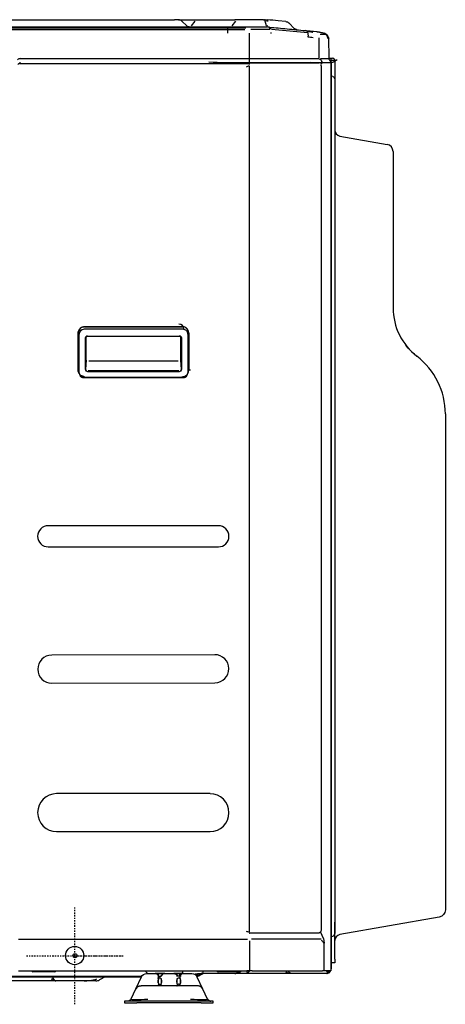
# Model space of a CAD drawing. Header units: centimetres. Extents: x 8435 to 34224, y 15581 to 23928.
# Tile 242 of 256: x 14744 to 14779, y 23587 to 23668. Entities that reach past the tile are written whole.
import ezdxf

# ---------------------------------------------------------------- set-up
doc = ezdxf.new("R2010")
doc.units = ezdxf.units.CM
doc.header["$LTSCALE"] = 0.2
doc.linetypes.add('CENTER', pattern=[2, 1.25, -0.25, 0.25, -0.25])

# ---------------------------------------------------------------- blocks, each defined once
blk = doc.blocks.new('A$C992146fe')
at = {"linetype": 'Continuous'}
for p, q in [((520.28, 405.96), (656.78, 405.96)), ((657.42, 405.96), (656.78, 405.96)), ((657.4, 405.96), (661.69, 405.96)), ((658.76, 404.93), (657.96, 405.74)), ((659.56, 404.93), (660.18, 405.74)), ((661.69, 405.96), (666.71, 405.96)), ((666.77, 405.74), (666.21, 404.93)), ((668.76, 405.96), (666.71, 405.96)), ((671.9, 404.94), (671.65, 405.74)), ((675.08, 405.65), (673.79, 405.78)), ((676.5, 404.48), (675.55, 405.44)), ((668.49, 404.58), (588.63, 404.58)), ((588.63, 404.36), (665.54, 404.36)), ((665.54, 403.73), (665.54, 404.58)), ((665.54, 404.36), (668.33, 404.36)), ((669.1, 399.7), (669.09, 403.72)), ((669.8, 404.36), (669.3, 404.33)), ((672.48, 404.36), (669.8, 404.36)), ((672.1, 404.92), (672.01, 404.93)), ((678.69, 403.79), (672.72, 404.35)), ((679.63, 404.05), (680.12, 404)), ((680.49, 402.95), (680.53, 399.7)), ((682.19, 399.7), (682.13, 402.84)), ((669.02, 398.71), (631.27, 398.71)), ((631.41, 399.55), (669.26, 399.55)), ((669.1, 399.51), (668.94, 399.51)), ((669.09, 398.86), (669.1, 399.52)), ((680.59, 398.79), (669.13, 398.73)), ((669.38, 399.54), (669.34, 399.54)), ((681.85, 399.54), (680.79, 399.54)), ((681, 399.09), (680.84, 398.6)), ((681.11, 398.83), (680.92, 398.83)), ((682.03, 399.54), (681.85, 399.54)), ((682.18, 399.65), (682.53, 399.64)), ((682.51, 398.83), (682.51, 249.46)), ((682.52, 398.81), (682.52, 254.71)), ((682.53, 399.24), (682.53, 399.64)), ((682.53, 399.64), (682.77, 399.64)), ((682.53, 399.44), (682.53, 399.64)), ((682.53, 399.24), (682.53, 399.44)), ((682.53, 399.24), (682.54, 399.24)), ((682.53, 398.24), (682.53, 399.24)), ((683.13, 399.18), (683.13, 398.24)), ((669.08, 255.86), (669.08, 398.33)), ((680.88, 398.34), (680.88, 398.53)), ((680.88, 398.34), (680.88, 256.15)), ((682.53, 398.24), (682.53, 396.8)), ((683.13, 398.24), (683.13, 257.48)), ((682.81, 396.59), (682.66, 396.64)), ((683.12, 396.16), (683.12, 395.57)), ((683.12, 395.57), (683.12, 256.17)), ((683.95, 386.82), (691.73, 385.44)), ((692.73, 384.26), (692.73, 381.51)), ((692.73, 381.51), (692.73, 358.53)), ((641.29, 355.2), (641.3, 355.19)), ((658.15, 355.01), (641.86, 355.01)), ((641.95, 355.45), (658.04, 355.45)), ((641.95, 355.42), (658.04, 355.42)), ((658.7, 355.2), (658.69, 355.19)), ((640.91, 348.27), (640.91, 354.42)), ((640.95, 348.28), (640.95, 354.42)), ((641.06, 347.87), (641.06, 354.21)), ((642.05, 353.51), (642.05, 348.48)), ((642.19, 353.81), (642.22, 353.79)), ((642.24, 350.01), (642.24, 353.81)), ((642.46, 353.91), (657.55, 353.91)), ((642.49, 353.89), (657.52, 353.89)), ((657.76, 353.81), (657.76, 350.01)), ((657.79, 353.79), (657.82, 353.81)), ((657.95, 348.48), (657.95, 353.51)), ((658.95, 354.21), (658.95, 347.87)), ((659.04, 354.42), (659.04, 348.28)), ((659.09, 354.42), (659.09, 348.27)), ((642.17, 348.48), (642.25, 349.91)), ((657.38, 349.79), (642.63, 349.79)), ((657.76, 349.91), (657.84, 348.48)), ((641.21, 347.41), (641.21, 347.4)), ((641.85, 347.08), (658.15, 347.08)), ((658.15, 347.07), (641.85, 347.07)), ((642.25, 348.32), (642.16, 348.21)), ((642.46, 348.08), (657.55, 348.08)), ((657.46, 348.19), (642.55, 348.19)), ((657.75, 348.32), (657.84, 348.21)), ((658.8, 347.4), (658.8, 347.41)), ((659.36, 348.27), (659.06, 348.27)), ((701.33, 341.08), (701.33, 259.48)), ((663.97, 322.7), (635.97, 322.7)), ((635.97, 319.21), (663.97, 319.21)), ((663.39, 301.47), (636.54, 301.38)), ((636.56, 296.79), (663.41, 296.87)), ((662.6, 278.61), (637.35, 278.61)), ((637.35, 272.36), (662.59, 272.36)), ((700.33, 258.3), (683.95, 255.41)), ((683.13, 257.48), (683.12, 257.48)), ((683.12, 256.17), (683.12, 255.59)), ((683.13, 251.37), (683.13, 257.48)), ((631.09, 254.65), (668.78, 254.65)), ((669.1, 254.37), (669.1, 249.46)), ((680.49, 255.63), (669.12, 255.65)), ((680.9, 254.65), (669.41, 254.65)), ((681.28, 254.77), (680.82, 255.78)), ((681.28, 254.77), (681.41, 254.01)), ((682.52, 254.71), (682.52, 253.07)), ((682.53, 251.37), (682.53, 254.94)), ((682.66, 255.1), (682.81, 255.15)), ((681.33, 254.05), (681.33, 249.46)), ((682.52, 253.07), (682.52, 249.81)), ((682.53, 250.77), (682.53, 251.37)), ((683.13, 251.37), (683.13, 250.77)), ((682.52, 249.83), (682.51, 249.83)), ((682.52, 249.81), (682.52, 249.76)), ((683.13, 250.77), (682.53, 250.77)), ((564.52, 248.59), (651.39, 248.59)), ((606.64, 248.49), (651.32, 248.49)), ((631.09, 249.46), (668.66, 249.46)), ((637.05, 249.3), (633.45, 249.3)), ((636.81, 248.24), (636.72, 248.49)), ((636.87, 248.06), (636.81, 248.24)), ((645.34, 248.49), (644.42, 247.96)), ((651.29, 248.42), (650.36, 246.42)), ((652.11, 249.26), (652.04, 249.46)), ((652.19, 249), (652.73, 249)), ((652.73, 249), (653.52, 249)), ((655.12, 249), (653.57, 249)), ((653.57, 249), (655.11, 249)), ((654.08, 247.46), (654.08, 247.91)), ((654.61, 247.91), (654.61, 247.55)), ((655.16, 249), (656.63, 249)), ((657.72, 249), (656.67, 249)), ((656.68, 249), (658.22, 249)), ((657.18, 247.55), (657.18, 247.91)), ((657.71, 247.91), (657.71, 247.55)), ((658.1, 249.26), (658.17, 249.46)), ((658.27, 249), (659.06, 249)), ((659.06, 249), (659.59, 249)), ((661.43, 246.42), (660.5, 248.42)), ((660.52, 248.6), (660.52, 248.55)), ((660.74, 248.65), (661.11, 248.86)), ((661.01, 248.86), (660.76, 248.7)), ((666.71, 249), (661.34, 249)), ((661.34, 249), (661.34, 249)), ((667.52, 249.3), (663.92, 249.3)), ((668.25, 249), (666.71, 249)), ((676.1, 249), (668.25, 249)), ((669.52, 249.46), (668.66, 249.46)), ((668.98, 249.31), (669.13, 249.46)), ((669.52, 249.46), (681.13, 249.46)), ((681.8, 249), (676.1, 249)), ((681.39, 249.46), (681.13, 249.46)), ((682.48, 249.46), (681.39, 249.46)), ((681.6, 249.44), (681.6, 249.46)), ((682, 249.44), (681.6, 249.44)), ((682, 249.44), (682.2, 249.44)), ((682.51, 249.46), (682.48, 249.46)), ((637.25, 247.8), (624.15, 247.8)), ((643.82, 247.8), (637.25, 247.8)), ((650.36, 246.42), (649.59, 244.79)), ((653.21, 247), (651.26, 247)), ((658.58, 247), (653.21, 247)), ((660.53, 247), (658.58, 247)), ((662.2, 244.79), (661.43, 246.42)), ((648.54, 244.44), (648.54, 244.2)), ((650.54, 244.44), (648.54, 244.44)), ((648.54, 244.2), (650.54, 244.2)), ((661.14, 244.44), (650.54, 244.44)), ((661.14, 244.2), (650.54, 244.2)), ((663.14, 244.44), (661.14, 244.44)), ((661.14, 244.2), (663.14, 244.2)), ((663.14, 244.2), (663.14, 244.44))]:
    blk.add_line(p, q, dxfattribs=at)
at = {"linetype": 'CENTER'}
for p, q in [((640.37, 243.95), (640.37, 259.95)), ((640.37, 243.95), (640.37, 259.95)), ((640.37, 243.95), (640.37, 259.95)), ((640.37, 243.95), (640.37, 259.95)), ((632.37, 251.95), (648.37, 251.95)), ((640.37, 251.95), (648.37, 251.95)), ((640.37, 251.95), (648.37, 251.95)), ((640.37, 251.95), (648.37, 251.95))]:
    blk.add_line(p, q, dxfattribs=at)
at = {"linetype": 'Continuous'}
for centre, radius in [((640.32, 251.97), 1.5), ((640.37, 251.95), 0.33)]:
    blk.add_circle(centre, radius, dxfattribs=at)
for centre, radius, start, end in [((657.42, 405.2), 0.76, 45, 90), ((631.41, 398.83), 0.72, 90, 133.2801), ((681.79, 398.83), 0.72, 0, 79.0608), ((682.77, 399.28), 0.36, 19.6003, 89), ((682.72, 396.83), 0.2, 180, 251.5651), ((684.13, 387.8), 1, 180, 260), ((691.53, 384.26), 1.2, 0, 80), ((702.73, 358.53), 10, 180, 232.4762), ((657.49, 355.07), 0.8, 0.0365, 90), ((689.33, 341.08), 12, 0, 52.4762), ((635.97, 320.96), 1.74, 90, 270), ((663.97, 320.96), 1.74, 270, 90), ((636.55, 299.09), 2.3, 90.1859, 270.1859), ((663.4, 299.17), 2.3, 270.1859, 90.1859), ((637.35, 275.49), 3.12, 89.9921, 269.9921), ((662.6, 275.48), 3.12, 269.9921, 89.9921), ((682.2, 254.71), 0.32, 345.1543, 0), ((682.72, 254.91), 0.2, 108.4349, 180), ((682.66, 255.59), 0.46, 288.4349, 0), ((684.13, 254.43), 1, 100, 180), ((633.45, 249.5), 0.2, 191.8869, 270), ((637.25, 248.2), 0.4, 200, 221.0963), ((637.05, 249.5), 0.2, 270, 348.1131), ((643.82, 248.29), 0.2, 270, 300), ((653.55, 248.36), 0.64, 32.1349, 90), ((654.34, 248.86), 0.3, 212.1349, 327.8651), ((655.14, 248.36), 0.64, 90, 147.8651), ((658.24, 248.36), 0.64, 90, 147.8651), ((663.92, 249.5), 0.2, 191.8869, 270), ((667.52, 249.5), 0.2, 270, 348.1131), ((637.25, 248.2), 0.4, 263.0569, 270), ((660.53, 246), 1, 72.2164, 90), ((660.53, 246), 1, 25, 50.7989), ((662.74, 245.04), 0.6, 205, 270)]:
    blk.add_arc(centre, radius, start, end, dxfattribs=at)
at = {"linetype": 'Continuous', "extrusion": (0, 0, -1)}
for centre, radius, start, end in [((-675.01, 404.9), 0.76, 95.4022, 135), ((-659.18, 405.36), 0.6, 270, 315), ((-681.23, 402.82), 0.9, 110.9252, 115.2064), ((-681.23, 402.82), 0.9, 165.0457, 179), ((-682.03, 399.7), 0.16, 179, 270), ((-682.66, 396.16), 0.46, 108.4349, 180), ((-700.13, 259.48), 1.2, 180, 260), ((-682.2, 249.76), 0.32, 185.4118, 194.8461), ((-652.19, 248), 1, 25, 90), ((-656.65, 248.36), 0.64, 90, 147.8651), ((-657.45, 248.86), 0.3, 212.1349, 327.8651), ((-659.59, 248), 1, 90, 155), ((-676.1, 249.6), 0.6, 270, 346.3886), ((-682.2, 249.76), 0.32, 251.1105, 270), ((-651.26, 246), 1, 25, 50.7969), ((-651.26, 246), 1, 72.2134, 90), ((-649.05, 245.04), 0.6, 205, 270)]:
    blk.add_arc(centre, radius, start, end, dxfattribs=at)
at = {"linetype": 'Continuous'}
for centre, major_axis, ratio, start_param, end_param in [((670.99, 402.11), (3.81, 1.23), 0.669502, 1.092569, 1.12087), ((671.7, 400.83), (2.11, 3.4), 0.940958, 0.441972, 0.529397), ((631.41, 398.21), (0.59, 0.59), 0.700208, 0.959926, 1.650258), ((682.54, 398.24), (1.7, 0), 0.588636, 1.217201, 1.570796), ((641.86, 354.21), (0.799, 0.046), 0.999437, 1.512902, 3.083698), ((658.15, 354.21), (-0.799, 0.046), 0.999437, 3.199487, 4.770284), ((642.45, 353.51), (0.4, 0), 0.99883, 1.561278, 3.147013), ((657.55, 353.51), (0.4, 0), 0.99883, 6.277765, 7.8635), ((657.92, 354.69), (0, 1.2), 0.038089, 2.952964, 3.171478), ((642.45, 348.48), (0.2, 0.348), 0.996702, 2.082525, 3.671907), ((657.55, 348.48), (-0.2, 0.348), 0.996702, 2.611278, 4.20066), ((641.85, 347.87), (0.798, 0), 0.999555, 3.141593, 4.712389), ((641.85, 347.88), (-0.8, 0), 0.999555, 0.595025, 1.570796), ((641.85, 347.87), (0.793, 0), 0.999555, 3.766181, 4.712389), ((658.15, 347.87), (0.798, 0), 0.999555, 4.712389, 6.283185), ((658.15, 347.88), (-0.8, 0), 0.999555, 1.570796, 2.516923), ((658.15, 347.87), (0.793, 0), 0.999555, 4.712389, 5.658597), ((636.5, 247.93), (0.376, 0.137), 0.323616, 0, 1.45355), ((643.87, 248.8), (2.8, 0.75), 0.236068, 3.87368, 4.670587), ((660.24, 249.58), (0.716, 0.716), 0.974157, 4.097986, 4.380011), ((660.24, 249.51), (-1, 0), 0.999657, 1.772154, 2.111216), ((661.34, 250), (0, -1), 0.220838, 0, 0.785398), ((661.61, 248), (0, 1), 0.99905, 0, 0.20938), ((666.9, 249.53), (-0.376, 0.137), 0.838474, 2.410541, 2.811419), ((666.92, 249.58), (-0.357, 0.181), 0.667741, 2.552026, 2.618618), ((668.63, 249.53), (-0.25, 0.312), 0.221703, 1.841158, 3.143139), ((675.06, 249), (0.52, 0.3), 0.447214, 0, 1.318116), ((681.93, 249.45), (-0.252, -0.311), 0.583474, 0.945881, 1.960722), ((681.93, 249.45), (0.263, -0.301), 0.601252, 5.314254, 6.283185)]:
    blk.add_ellipse(centre, major_axis=major_axis, ratio=ratio, start_param=start_param, end_param=end_param, dxfattribs=at)
for points, knots in [([(671.38, 405.96), (671.25, 405.96), (671.12, 405.96), (670.25, 405.96), (669.51, 405.96), (668.76, 405.96)], [0, 0, 0, 0, 0.150432, 0.150432, 1, 1, 1, 1]), ([(671.68, 405.96), (671.66, 405.96), (671.63, 405.96), (671.59, 405.96), (671.57, 405.96), (671.56, 405.96)], [0, 0, 0, 0, 0.594338, 0.594338, 1, 1, 1, 1]), ([(671.68, 405.96), (671.74, 405.96), (671.87, 405.96), (671.99, 405.95), (672.06, 405.94)], [0, 0, 0, 0, 0.503842, 1, 1, 1, 1]), ([(669.07, 404.76), (669.26, 404.76), (669.65, 404.76), (670.22, 404.76), (670.8, 404.76), (671.19, 404.76), (671.46, 404.76), (671.53, 404.76), (671.71, 404.76), (671.82, 404.76), (671.92, 404.76)], [0, 0, 0, 0, 0.202609, 0.405217, 0.607826, 0.810435, 0.810435, 0.891478, 0.891478, 1, 1, 1, 1]), ([(671.93, 404.76), (671.93, 404.76), (671.93, 404.76), (671.93, 404.76), (671.93, 404.76), (671.93, 404.76), (671.93, 404.76), (671.93, 404.76), (671.92, 404.76), (671.92, 404.76)], [0, 0, 0, 0, 0.093535, 0.093535, 0.207433, 0.207433, 0.397418, 0.397418, 1, 1, 1, 1]), ([(672.3, 404.74), (672.25, 404.74), (672.13, 404.76), (672, 404.76), (671.93, 404.76)], [0, 0, 0, 0, 0.371371, 1, 1, 1, 1]), ([(672.35, 404.74), (672.3, 404.74), (672.2, 404.75), (672.09, 404.75), (672.04, 404.75)], [0, 0, 0, 0, 0.499901, 1, 1, 1, 1]), ([(672.51, 404.56), (672.49, 404.58), (672.48, 404.6), (672.39, 404.67), (672.31, 404.72), (672.23, 404.74), (672.22, 404.74), (672.22, 404.74)], [0, 0, 0, 0, 0.167862, 0.167862, 0.942455, 0.942455, 1, 1, 1, 1]), ([(672.39, 404.73), (672.39, 404.73), (672.38, 404.73), (672.36, 404.74), (672.34, 404.74), (672.32, 404.74), (672.31, 404.74), (672.3, 404.74), (672.3, 404.74), (672.3, 404.74)], [0, 0, 0, 0, 0.095866, 0.095866, 0.50938, 0.50938, 0.776922, 0.776922, 1, 1, 1, 1]), ([(672.37, 404.57), (672.38, 404.57), (672.4, 404.57), (672.45, 404.57), (672.5, 404.56), (672.57, 404.56), (672.61, 404.56), (672.63, 404.56)], [0, 0, 0, 0, 0.124243, 0.250099, 0.500246, 0.750314, 1, 1, 1, 1]), ([(672.39, 404.73), (673.35, 404.64), (674.32, 404.55), (676.29, 404.36), (677.29, 404.27), (678.29, 404.17)], [0, 0, 0, 0, 0.489998, 0.489998, 1, 1, 1, 1]), ([(678.6, 404), (678.63, 403.98), (678.65, 403.93), (678.69, 403.82), (678.7, 403.75), (678.72, 403.59), (678.73, 403.5), (678.73, 403.33), (678.73, 403.26), (678.72, 403.17), (678.72, 403.16), (678.72, 403.15)], [0, 0, 0, 0, 0.2609, 0.2609, 0.5218, 0.5218, 0.782701, 0.782701, 0.970671, 0.970671, 1, 1, 1, 1]), ([(679.52, 403.86), (679.51, 403.86), (679.5, 403.87), (679.34, 403.89), (679.2, 403.92), (678.92, 403.96), (678.78, 403.98), (678.62, 404), (678.61, 404), (678.6, 404)], [0, 0, 0, 0, 0.036866, 0.036866, 0.504384, 0.504384, 0.969691, 0.969691, 1, 1, 1, 1]), ([(680.12, 404), (680.13, 404), (680.15, 404), (680.22, 403.99), (680.3, 403.98), (680.42, 403.97), (680.53, 403.95), (680.64, 403.93), (680.81, 403.89), (681.01, 403.84), (681.22, 403.78), (681.33, 403.74), (681.38, 403.73)], [0, 0, 0, 0, 0.063445, 0.125642, 0.187788, 0.250693, 0.375623, 0.438172, 0.500645, 0.750303, 0.875197, 1, 1, 1, 1]), ([(681.72, 403.49), (681.53, 403.51), (681.33, 403.54), (680.99, 403.55), (680.85, 403.53), (680.71, 403.5)], [0, 0, 0, 0, 0.575232, 0.575232, 1, 1, 1, 1]), ([(681.41, 403.72), (681.47, 403.69), (681.58, 403.64), (681.72, 403.51), (681.81, 403.37), (681.88, 403.23), (681.91, 403.11), (681.93, 403.02), (681.93, 402.94), (681.94, 402.9), (681.94, 402.88)], [0, 0, 0, 0, 0.196304, 0.378613, 0.540984, 0.680096, 0.794866, 0.885682, 0.95364, 1, 1, 1, 1]), ([(682.13, 402.84), (682.12, 402.95), (682.09, 403.15), (681.93, 403.4), (681.73, 403.58), (681.58, 403.66), (681.51, 403.68)], [0, 0, 0, 0, 0.277287, 0.542202, 0.784206, 1, 1, 1, 1]), ([(662.4, 399), (664.25, 398.94), (666.07, 398.9), (669.69, 398.89), (671.48, 398.9), (675.01, 398.91), (676.76, 398.93), (679.35, 398.94), (680.22, 398.94), (681.51, 398.91), (681.94, 398.89), (682.57, 398.93), (682.78, 398.95), (683.18, 399.09), (683.35, 399.23), (683.5, 399.4)], [0, 0, 0, 0, 0.25, 0.25, 0.5, 0.5, 0.75, 0.75, 0.875, 0.875, 0.9375, 0.9375, 0.96875, 0.96875, 1, 1, 1, 1]), ([(669.04, 398.86), (669, 398.87), (668.96, 398.88), (668.92, 398.89), (668.92, 398.89), (668.92, 398.89)], [0, 0, 0, 0, 0.963467, 0.963467, 1, 1, 1, 1]), ([(669.04, 398.86), (669.05, 398.86), (669.05, 398.86), (669.07, 398.86), (669.07, 398.86), (669.09, 398.86), (669.1, 398.86), (669.11, 398.86), (669.11, 398.87), (669.12, 398.87)], [0, 0, 0, 0, 0.246944, 0.246944, 0.491708, 0.491708, 0.827112, 0.827112, 1, 1, 1, 1]), ([(669.08, 398.59), (669.08, 398.64), (669.08, 398.68), (669.08, 398.77), (669.07, 398.82), (669.08, 398.86), (669.08, 398.86), (669.08, 398.86)], [0, 0, 0, 0, 0.386658, 0.386658, 0.979873, 0.979873, 1, 1, 1, 1]), ([(669.28, 399.55), (669.25, 399.55), (669.22, 399.54), (669.16, 399.54), (669.12, 399.53), (669.1, 399.52), (669.1, 399.51), (669.1, 399.51)], [0, 0, 0, 0, 0.411032, 0.411032, 0.84651, 0.84651, 1, 1, 1, 1]), ([(669.25, 398.89), (669.25, 398.89), (669.25, 398.89), (669.21, 398.88), (669.16, 398.88), (669.12, 398.87)], [0, 0, 0, 0, 0.029461, 0.029461, 1, 1, 1, 1]), ([(669.26, 399.55), (671.12, 399.55), (672.98, 399.55), (676.68, 399.55), (678.54, 399.55), (680.38, 399.55)], [0, 0, 0, 0, 0.5, 0.5, 1, 1, 1, 1]), ([(680.35, 399.55), (680.38, 399.55), (680.41, 399.55), (680.61, 399.52), (680.78, 399.43), (680.95, 399.18), (680.96, 399.04), (680.93, 398.88), (680.92, 398.86), (680.92, 398.83)], [0, 0, 0, 0, 0.06835, 0.06835, 0.489543, 0.489543, 0.910737, 0.910737, 1, 1, 1, 1]), ([(683.1, 399.4), (683.12, 399.37), (683.12, 399.34), (683.12, 399.3), (683.13, 399.29), (683.13, 399.28)], [0, 0, 0, 0, 0.756623, 0.756623, 1, 1, 1, 1]), ([(640.91, 354.42), (640.91, 354.51), (640.92, 354.6), (640.99, 354.86), (641.09, 355.02), (641.33, 355.27), (641.49, 355.36), (641.76, 355.44), (641.85, 355.45), (641.95, 355.45)], [0, 0, 0, 0, 0.169961, 0.169961, 0.49675, 0.49675, 0.823539, 0.823539, 1, 1, 1, 1]), ([(641.95, 355.42), (641.69, 355.42), (641.43, 355.31), (641.06, 354.94), (640.95, 354.68), (640.95, 354.42), (640.95, 354.42), (640.95, 354.42)], [0, 0, 0, 0, 0.499127, 0.499127, 0.998253, 0.998253, 1, 1, 1, 1]), ([(659.09, 354.42), (659.08, 354.51), (659.07, 354.6), (659, 354.86), (658.91, 355.02), (658.66, 355.27), (658.5, 355.36), (658.24, 355.44), (658.14, 355.45), (658.04, 355.45)], [0, 0, 0, 0, 0.169961, 0.169961, 0.49675, 0.49675, 0.823539, 0.823539, 1, 1, 1, 1]), ([(659.04, 354.42), (659.04, 354.42), (659.04, 354.42), (659.04, 354.68), (658.94, 354.94), (658.57, 355.31), (658.31, 355.42), (658.04, 355.42), (658.04, 355.42), (658.04, 355.42)], [0, 0, 0, 0, 0.00174, 0.00174, 0.500863, 0.500863, 0.999986, 0.999986, 1, 1, 1, 1]), ([(642.1, 353.6), (642.1, 353.59), (642.1, 353.58), (642.1, 353.6), (642.11, 353.63), (642.14, 353.69), (642.2, 353.78), (642.3, 353.85), (642.44, 353.9), (642.58, 353.89), (642.68, 353.85), (642.72, 353.81), (642.73, 353.81)], [0, 0, 0, 0, 0.09477, 0.171569, 0.228787, 0.298063, 0.409667, 0.538547, 0.682161, 0.828638, 0.958466, 1, 1, 1, 1]), ([(657.47, 353.88), (657.49, 353.89), (657.56, 353.9), (657.67, 353.87), (657.78, 353.8), (657.84, 353.73), (657.88, 353.67), (657.9, 353.62), (657.9, 353.6), (657.9, 353.6), (657.9, 353.6)], [0, 0, 0, 0, 0.112659, 0.34051, 0.520222, 0.670728, 0.795513, 0.889748, 0.966748, 1, 1, 1, 1]), ([(696.49, 350.71), (696.18, 350.96), (695.89, 351.22), (695.33, 351.78), (695.07, 352.08), (694.82, 352.4)], [0, 0, 0, 0, 0.5, 0.5, 1, 1, 1, 1]), ([(641.08, 347.69), (641.02, 347.78), (640.98, 347.88), (640.92, 348.08), (640.91, 348.17), (640.91, 348.27)], [0, 0, 0, 0, 0.524299, 0.524299, 1, 1, 1, 1]), ([(641.95, 347.22), (641.85, 347.23), (641.76, 347.24), (641.54, 347.3), (641.42, 347.36), (641.31, 347.44)], [0, 0, 0, 0, 0.418149, 0.418149, 1, 1, 1, 1]), ([(658.04, 347.22), (658.14, 347.23), (658.23, 347.24), (658.48, 347.3), (658.62, 347.38), (658.73, 347.48)], [0, 0, 0, 0, 0.377871, 0.377871, 1, 1, 1, 1]), ([(658.94, 347.73), (658.99, 347.81), (659.02, 347.89), (659.07, 348.08), (659.08, 348.17), (659.09, 348.27)], [0, 0, 0, 0, 0.480211, 0.480211, 1, 1, 1, 1]), ([(680.88, 256.15), (680.88, 256.1), (680.87, 256.05), (680.84, 255.94), (680.82, 255.89), (680.76, 255.81), (680.73, 255.77), (680.65, 255.72), (680.61, 255.7), (680.55, 255.68), (680.52, 255.67), (680.49, 255.67)], [0, 0, 0, 0, 0.22058, 0.22058, 0.458682, 0.458682, 0.6727, 0.6727, 0.875858, 0.875858, 1, 1, 1, 1]), ([(669.08, 255.6), (669.08, 255.6), (669.08, 255.6), (669.06, 255.61), (669.06, 255.61), (669.05, 255.61), (669.05, 255.61), (669.05, 255.61)], [0, 0, 0, 0, 0.415622, 0.415622, 0.942034, 0.942034, 1, 1, 1, 1]), ([(669.09, 255.58), (669.09, 255.58), (669.09, 255.58), (669.09, 255.59), (669.09, 255.59), (669.08, 255.6)], [0, 0, 0, 0, 0.061147, 0.061147, 1, 1, 1, 1]), ([(669.08, 255.6), (669.09, 255.6), (669.1, 255.6), (669.1, 255.6), (669.11, 255.6), (669.11, 255.6)], [0, 0, 0, 0, 0.918395, 0.918395, 1, 1, 1, 1]), ([(681.13, 254.3), (681.08, 254.36), (681.03, 254.41), (680.97, 254.46), (680.97, 254.46), (680.97, 254.46)], [0, 0, 0, 0, 0.989693, 0.989693, 1, 1, 1, 1]), ([(682.52, 249.83), (682.52, 249.83), (682.52, 249.83), (682.52, 249.82), (682.52, 249.82), (682.52, 249.81)], [0, 0, 0, 0, 0.517238, 0.517238, 1, 1, 1, 1]), ([(637.25, 247.8), (637.17, 247.8), (637.01, 247.81), (636.8, 247.86), (636.62, 247.94), (636.53, 248.03), (636.5, 248.06)], [0, 0, 0, 0, 0.298823, 0.575846, 0.820665, 1, 1, 1, 1]), ([(636.93, 247.96), (636.95, 247.93), (636.99, 247.89), (637.07, 247.84), (637.16, 247.81), (637.22, 247.8), (637.25, 247.8)], [0, 0, 0, 0, 0.251079, 0.505693, 0.757312, 1, 1, 1, 1]), ([(652.11, 249.26), (652.11, 249.26), (652.11, 249.25), (652.12, 249.24), (652.12, 249.24), (652.13, 249.22), (652.13, 249.21), (652.14, 249.19), (652.15, 249.18), (652.16, 249.17), (652.16, 249.17), (652.17, 249.16), (652.17, 249.15), (652.18, 249.14), (652.19, 249.13), (652.2, 249.12), (652.21, 249.11), (652.23, 249.09), (652.23, 249.09), (652.25, 249.07), (652.26, 249.07), (652.28, 249.06), (652.29, 249.05), (652.3, 249.04), (652.31, 249.04), (652.33, 249.03), (652.34, 249.03), (652.36, 249.02), (652.37, 249.02), (652.38, 249.01), (652.39, 249.01), (652.39, 249.01), (652.4, 249.01), (652.41, 249.01), (652.42, 249), (652.44, 249), (652.45, 249), (652.47, 249), (652.48, 249), (652.48, 249)], [0, 0, 0, 0, 0.033293, 0.033293, 0.066587, 0.066587, 0.133173, 0.133173, 0.19976, 0.19976, 0.233053, 0.233053, 0.266347, 0.266347, 0.331711, 0.331711, 0.397076, 0.397076, 0.462441, 0.462441, 0.527806, 0.527806, 0.589081, 0.589081, 0.650357, 0.650357, 0.711632, 0.711632, 0.772907, 0.772907, 0.801294, 0.801294, 0.82968, 0.82968, 0.886454, 0.886454, 0.943227, 0.943227, 1, 1, 1, 1]), ([(654.61, 247.01), (654.59, 247.03), (654.56, 247.06), (654.54, 247.15), (654.55, 247.22), (654.62, 247.48), (654.67, 247.71), (654.59, 248.06), (654.55, 248.19), (654.4, 248.29), (654.34, 248.31), (654.23, 248.26), (654.18, 248.22), (654.09, 248.07), (654.06, 247.95), (654.03, 247.71), (654.04, 247.59), (654.08, 247.39), (654.12, 247.3), (654.15, 247.15), (654.13, 247.09), (654.06, 246.98), (654.01, 246.98), (654.06, 247.07)], [0, 0, 0, 0, 0.070082, 0.070082, 0.15462, 0.15462, 0.323696, 0.323696, 0.408234, 0.408234, 0.450503, 0.450503, 0.492772, 0.492772, 0.57731, 0.57731, 0.661848, 0.661848, 0.746386, 0.746386, 0.830924, 0.830924, 1, 1, 1, 1]), ([(654.08, 247.09), (654.11, 247.14), (654.15, 247.19), (654.28, 247.26), (654.34, 247.27), (654.46, 247.24), (654.5, 247.21), (654.6, 247.12), (654.63, 247.07), (654.65, 247), (654.64, 246.99), (654.6, 247.02), (654.57, 247.05), (654.54, 247.15), (654.55, 247.22), (654.62, 247.48), (654.67, 247.71), (654.59, 248.06), (654.55, 248.19), (654.4, 248.29), (654.34, 248.31), (654.23, 248.26), (654.18, 248.22), (654.09, 248.07), (654.06, 247.95), (654.03, 247.71), (654.04, 247.59), (654.08, 247.39), (654.12, 247.3), (654.15, 247.15), (654.13, 247.09), (654.1, 247.03), (654.09, 247.02), (654.07, 247.01)], [0, 0, 0, 0, 0.05889, 0.05889, 0.093685, 0.093685, 0.128479, 0.128479, 0.198069, 0.198069, 0.267658, 0.267658, 0.337247, 0.337247, 0.406837, 0.406837, 0.546016, 0.546016, 0.615605, 0.615605, 0.6504, 0.6504, 0.685194, 0.685194, 0.754784, 0.754784, 0.824373, 0.824373, 0.893963, 0.893963, 0.963552, 0.963552, 1, 1, 1, 1]), ([(654.08, 248.21), (654.09, 248.27), (654.09, 248.32), (654.13, 248.65), (654.15, 248.87), (654.1, 249.04), (654.05, 249), (654.04, 248.77), (654.05, 248.67), (654.07, 248.55)], [0, 0, 0, 0, 0.068656, 0.068656, 0.447328, 0.447328, 0.826, 0.826, 1, 1, 1, 1]), ([(654.08, 248.21), (654.08, 248.19), (654.08, 248.17), (654.07, 248.07), (654.07, 247.99), (654.08, 247.91)], [0, 0, 0, 0, 0.195186, 0.195186, 1, 1, 1, 1]), ([(654.6, 247.91), (654.61, 247.99), (654.61, 248.07), (654.6, 248.16), (654.6, 248.18), (654.6, 248.19)], [0, 0, 0, 0, 0.832569, 0.832569, 1, 1, 1, 1]), ([(655.14, 249), (655.14, 249), (655.14, 249), (655.14, 249), (655.15, 249), (655.16, 249)], [0, 0, 0, 0, 0.054883, 0.054883, 1, 1, 1, 1]), ([(657.17, 247.07), (657.12, 246.98), (657.17, 246.98), (657.24, 247.09), (657.25, 247.15), (657.22, 247.3), (657.19, 247.39), (657.15, 247.6), (657.14, 247.71), (657.16, 247.95), (657.19, 248.07), (657.29, 248.22), (657.33, 248.27), (657.45, 248.31), (657.51, 248.29), (657.66, 248.18), (657.7, 248.06), (657.78, 247.71), (657.73, 247.48), (657.65, 247.22), (657.64, 247.15), (657.67, 247.06), (657.69, 247.03), (657.71, 247.01)], [0, 0, 0, 0, 0.169316, 0.169316, 0.253974, 0.253974, 0.338631, 0.338631, 0.423289, 0.423289, 0.507947, 0.507947, 0.550276, 0.550276, 0.592605, 0.592605, 0.677263, 0.677263, 0.846578, 0.846578, 0.931236, 0.931236, 1, 1, 1, 1]), ([(657.19, 247.91), (657.18, 247.99), (657.18, 248.07), (657.19, 248.16), (657.19, 248.18), (657.19, 248.19)], [0, 0, 0, 0, 0.833149, 0.833149, 1, 1, 1, 1]), ([(657.71, 248.21), (657.7, 248.27), (657.7, 248.32), (657.66, 248.65), (657.64, 248.86), (657.69, 249.04), (657.74, 249), (657.75, 248.77), (657.74, 248.67), (657.72, 248.55)], [0, 0, 0, 0, 0.064678, 0.064678, 0.44466, 0.44466, 0.824642, 0.824642, 1, 1, 1, 1]), ([(657.71, 248.21), (657.71, 248.19), (657.71, 248.17), (657.71, 248.07), (657.71, 247.99), (657.71, 247.91)], [0, 0, 0, 0, 0.195186, 0.195186, 1, 1, 1, 1]), ([(658.1, 249.26), (658.08, 249.23), (658.05, 249.15), (657.96, 249.07), (657.85, 249.01), (657.77, 249), (657.72, 249)], [0, 0, 0, 0, 0.24201, 0.499909, 0.706857, 1, 1, 1, 1]), ([(658.24, 249), (658.24, 249), (658.24, 249), (658.25, 249), (658.25, 249), (658.27, 249)], [0, 0, 0, 0, 0.054883, 0.054883, 1, 1, 1, 1]), ([(661.34, 249), (661.32, 249), (661.29, 249), (661.23, 249), (661.12, 248.99), (660.9, 248.98), (660.59, 248.94), (660.28, 248.9), (660.12, 248.88), (660.06, 248.87)], [0, 0, 0, 0, 0.038515, 0.077626, 0.155718, 0.311642, 0.623716, 0.881131, 1, 1, 1, 1]), ([(661.01, 248.86), (661.01, 248.86), (661.02, 248.87), (660.97, 248.88), (660.87, 248.89), (660.67, 248.88), (660.4, 248.86), (660.18, 248.84), (660.12, 248.83)], [0, 0, 0, 0, 0.155136, 0.296619, 0.431281, 0.566986, 0.872582, 1, 1, 1, 1]), ([(660.31, 248.7), (660.35, 248.7), (660.44, 248.69), (660.58, 248.68), (660.69, 248.68), (660.73, 248.7), (660.76, 248.7)], [0, 0, 0, 0, 0.155165, 0.434664, 0.71468, 1, 1, 1, 1]), ([(667.53, 249.25), (667.5, 249.23), (667.42, 249.17), (667.3, 249.11), (667.16, 249.06), (667.02, 249.03), (666.87, 249), (666.77, 249), (666.71, 249)], [0, 0, 0, 0, 0.107701, 0.314648, 0.467192, 0.645542, 0.791983, 1, 1, 1, 1]), ([(666.71, 249), (666.76, 249), (666.86, 249.01), (666.97, 249.08), (667.05, 249.15), (667.09, 249.2), (667.1, 249.22)], [0, 0, 0, 0, 0.331813, 0.609144, 0.831858, 1, 1, 1, 1]), ([(668.88, 249.22), (668.84, 249.19), (668.74, 249.12), (668.59, 249.05), (668.43, 249.01), (668.32, 249), (668.25, 249)], [0, 0, 0, 0, 0.233372, 0.499581, 0.718256, 1, 1, 1, 1]), ([(676.1, 249), (676, 249), (675.8, 249.01), (675.51, 249.07), (675.26, 249.16), (675.12, 249.26), (675.06, 249.3)], [0, 0, 0, 0, 0.285713, 0.556017, 0.80668, 1, 1, 1, 1]), ([(681.93, 249.15), (681.92, 249.19), (681.88, 249.28), (681.83, 249.41), (681.8, 249.48)], [0, 0, 0, 0, 0.420641, 1, 1, 1, 1]), ([(681.8, 249), (681.82, 249), (681.86, 249.01), (681.9, 249.07), (681.92, 249.12), (681.93, 249.15)], [0, 0, 0, 0, 0.406704, 0.740044, 1, 1, 1, 1]), ([(682.2, 249.15), (682.15, 249.11), (682.03, 249.02), (681.89, 249.01), (681.8, 249)], [0, 0, 0, 0, 0.417856, 1, 1, 1, 1]), ([(682.38, 249.42), (682.36, 249.37), (682.33, 249.3), (682.26, 249.21), (682.22, 249.16), (682.2, 249.15)], [0, 0, 0, 0, 0.441558, 0.774964, 1, 1, 1, 1]), ([(650.99, 246.96), (650.92, 246.94), (650.8, 246.89), (650.63, 246.78), (650.51, 246.64), (650.46, 246.54), (650.44, 246.49)], [0, 0, 0, 0, 0.255362, 0.509428, 0.758519, 1, 1, 1, 1]), ([(654.06, 247.07), (654.09, 247.12), (654.13, 247.18), (654.28, 247.26), (654.34, 247.27), (654.46, 247.24), (654.5, 247.21), (654.56, 247.15), (654.59, 247.12), (654.6, 247.09)], [0, 0, 0, 0, 0.398526, 0.398526, 0.597789, 0.597789, 0.797052, 0.797052, 1, 1, 1, 1]), ([(654.08, 247.45), (654.08, 247.45), (654.08, 247.45), (654.08, 247.43), (654.09, 247.42), (654.09, 247.41)], [0, 0, 0, 0, 0.26121, 0.26121, 1, 1, 1, 1]), ([(654.6, 247.41), (654.6, 247.44), (654.6, 247.47), (654.61, 247.52), (654.61, 247.54), (654.61, 247.55)], [0, 0, 0, 0, 0.64999, 0.64999, 1, 1, 1, 1]), ([(657.18, 247.09), (657.18, 247.09), (657.18, 247.08), (657.13, 247.01), (657.15, 246.99), (657.18, 247.01)], [0, 0, 0, 0, 0.094353, 0.094353, 1, 1, 1, 1]), ([(657.71, 247.09), (657.69, 247.12), (657.67, 247.15), (657.61, 247.21), (657.56, 247.24), (657.45, 247.27), (657.39, 247.26), (657.24, 247.18), (657.2, 247.12), (657.17, 247.07)], [0, 0, 0, 0, 0.201358, 0.201358, 0.401018, 0.401018, 0.600679, 0.600679, 1, 1, 1, 1]), ([(657.19, 247.41), (657.19, 247.44), (657.19, 247.47), (657.18, 247.52), (657.18, 247.54), (657.18, 247.55)], [0, 0, 0, 0, 0.64999, 0.64999, 1, 1, 1, 1]), ([(657.71, 247.55), (657.71, 247.51), (657.71, 247.47), (657.71, 247.43), (657.7, 247.42), (657.7, 247.41)], [0, 0, 0, 0, 0.739154, 0.739154, 1, 1, 1, 1]), ([(661.35, 246.49), (661.33, 246.54), (661.28, 246.64), (661.15, 246.78), (660.99, 246.89), (660.87, 246.94), (660.8, 246.96)], [0, 0, 0, 0, 0.24148, 0.490572, 0.744639, 1, 1, 1, 1]), ([(652.39, 244.74), (651.58, 244.7), (650.84, 244.68), (649.93, 244.69), (649.67, 244.72), (649.61, 244.76)], [0, 0, 0, 0, 0.550169, 0.550169, 1, 1, 1, 1]), ([(662.18, 244.76), (662.12, 244.72), (661.86, 244.69), (660.95, 244.68), (660.21, 244.7), (659.4, 244.74)], [0, 0, 0, 0, 0.449831, 0.449831, 1, 1, 1, 1])]:
    blk.add_open_spline(points, degree=3, knots=knots, dxfattribs=at)
for points, degree in [([(671.38, 405.96), (671.44, 405.96), (671.5, 405.96), (671.56, 405.96)], 3), ([(671.75, 405.74), (671.68, 405.74), (671.61, 405.74), (671.54, 405.74)], 3), ([(672.18, 405.72), (672.08, 405.73), (671.97, 405.74), (671.87, 405.74)], 3), ([(673.79, 405.78), (673.21, 405.83), (672.64, 405.89), (672.06, 405.94)], 3), ([(675.52, 405.44), (675.54, 405.44), (675.55, 405.44), (675.55, 405.44)], 3), ([(588.63, 404.76), (615.25, 404.76), (641.87, 404.76), (668.49, 404.76)], 3), ([(671.8, 404.93), (671.8, 404.93), (671.8, 404.93), (671.8, 404.93)], 3), ([(671.92, 404.76), (671.92, 404.76), (671.92, 404.76), (671.93, 404.76)], 3), ([(672.33, 404.58), (672.34, 404.58), (672.35, 404.58), (672.37, 404.57)], 3), ([(672.35, 404.74), (672.36, 404.73), (672.38, 404.73), (672.39, 404.73)], 3), ([(672.74, 403.72), (672.68, 403.72), (672.62, 403.73), (672.56, 403.73)], 3), ([(672.63, 404.56), (672.64, 404.56), (672.65, 404.56), (672.66, 404.56)], 3), ([(676.67, 404.36), (676.46, 404.49)], 1), ([(678.6, 404), (678.5, 404.1), (678.4, 404.16), (678.29, 404.17)], 3), ([(678.29, 404.17), (678.86, 404.12), (679.38, 404.07), (679.63, 404.05)], 3), ([(678.6, 404), (678.6, 404)], 1), ([(680.21, 403.99), (680.21, 403.99)], 1), ([(681.38, 403.73), (681.39, 403.72), (681.4, 403.72), (681.41, 403.72)], 3), ([(681.55, 403.67), (681.55, 403.67), (681.49, 403.69), (681.38, 403.73)], 3), ([(681.41, 403.72), (681.47, 403.7), (681.52, 403.68), (681.56, 403.66)], 3), ([(678.72, 403.15), (679, 403.12), (679.28, 403.08), (679.56, 403.03)], 3), ([(681.94, 402.88), (681.94, 402.88), (681.94, 402.88), (681.94, 402.88)], 3), ([(674.21, 398.91), (676.13, 398.92), (678.02, 398.95), (679.91, 398.94)], 3), ([(680.44, 399.54), (680.2, 399.54), (679.89, 399.54), (679.55, 399.54)], 3), ([(682.18, 399.67), (682.18, 399.7)], 1), ([(668.6, 398.21), (668.75, 398.29), (668.91, 398.37), (669.07, 398.44)], 3), ([(641.08, 347.79), (640.99, 347.94), (640.95, 348.11), (640.95, 348.28)], 3), ([(669.08, 255.77), (668.92, 255.82), (668.76, 255.88), (668.6, 255.94)], 3), ([(681.39, 253.92), (681.35, 254.04), (681.24, 254.16), (681.13, 254.3)], 3), ([(669.18, 249.51), (669.11, 249.44), (669.04, 249.37), (668.96, 249.29)], 3), ([(682.52, 249.73), (682.52, 249.74), (682.52, 249.75), (682.52, 249.76)], 3), ([(643.82, 247.8), (644.03, 247.8), (644.24, 247.86), (644.42, 247.96)], 3), ([(654.61, 248.55), (654.62, 248.61), (654.63, 248.67), (654.64, 248.72)], 3), ([(657.18, 248.55), (657.17, 248.61), (657.16, 248.67), (657.15, 248.72)], 3), ([(661.12, 248.88), (661.41, 248.98)], 1), ([(667.28, 249.39), (667.19, 249.16), (666.96, 249), (666.71, 249)], 3), ([(668.64, 249.4), (668.66, 249.41), (668.67, 249.42), (668.68, 249.42)], 3), ([(668.9, 249.24), (668.9, 249.23), (668.89, 249.22), (668.88, 249.22)], 3), ([(668.96, 249.29), (668.94, 249.27), (668.92, 249.25), (668.9, 249.24)], 3), ([(668.96, 249.29), (668.98, 249.31)], 1), ([(661.35, 246.49), (661.4, 246.47), (661.42, 246.45), (661.43, 246.42)], 3), ([(649.63, 244.75), (649.21, 244.46)], 1), ([(662.58, 244.46), (662.16, 244.75)], 1)]:
    blk.add_open_spline(points, degree=degree, dxfattribs=at)
for points, weights, degree in [([(668.49, 404.76), (668.68, 404.76), (668.88, 404.76), (669.07, 404.76)], [1, 0.992787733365, 0.992787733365, 1], 3), ([(676.87, 404.31), (676.65, 404.33), (676.5, 404.48)], [0.999414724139, 0.94088713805, 1], 2)]:
    blk.add_rational_spline(points, weights, degree=degree, dxfattribs=at)

msp = doc.modelspace()

# ---------------------------------------------------------------- block references
at = {"xscale": 0.5, "yscale": 0.5, "zscale": 0.5}
msp.add_blockref('A$C992146fe', (14428.301, 23464.844), dxfattribs=at)

doc.saveas('drawing.dxf')
